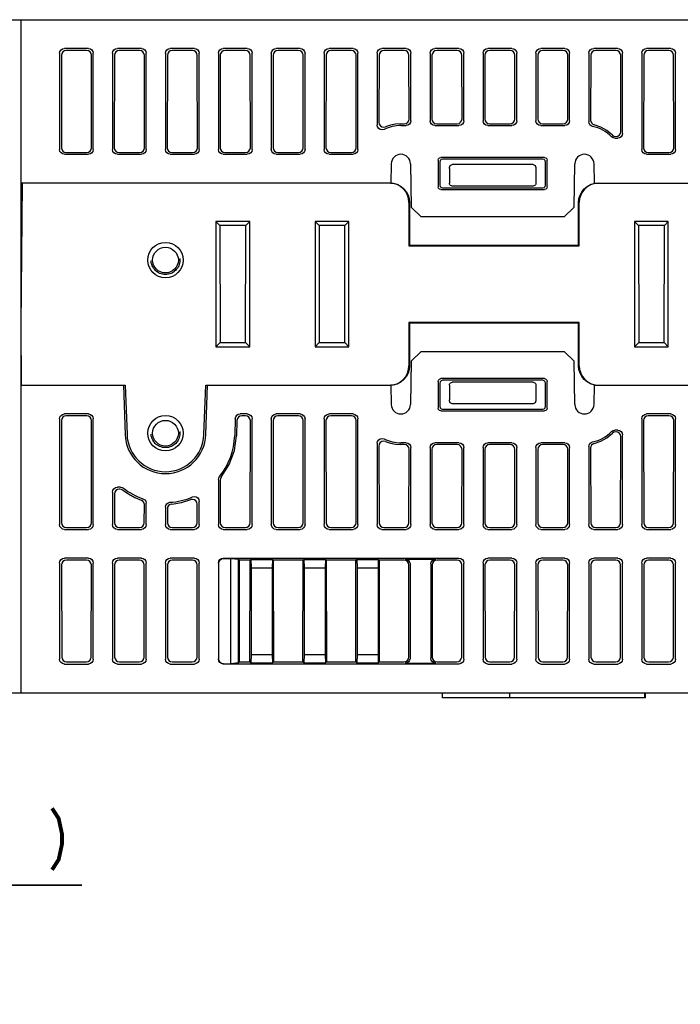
# Model space of a CAD drawing. Extents: x 60 to 816, y 33 to 560.
# Tile 20 of 21: x 616 to 684, y 458 to 560. Entities that reach past the tile are written whole.
import ezdxf

# ---------------------------------------------------------------- set-up
doc = ezdxf.new("R2010")
doc.units = 0
doc.header["$LTSCALE"] = 46.2
doc.linetypes.add('HIDDEN', pattern=[0.2, 0.1, -0.1])
doc.layers.get('0').update_dxf_attribs({"linetype": 'CONTINUOUS'})
for name, color, linetype in [('ALL_AXIS', 7, 'CONTINUOUS'), ('ALL_CURVE', 7, 'CONTINUOUS'), ('ALL_DIM', 7, 'CONTINUOUS'), ('ALL_FEATURES', 7, 'CONTINUOUS'), ('DEFAULT_2', 8, 'HIDDEN')]:
    doc.layers.add(name, color=color, linetype=linetype)
doc.dimstyles.get("Standard").update_dxf_attribs({"dimtxt": 2.5, "dimasz": 2.5, "dimexe": 1.25, "dimexo": 0.625, "dimtad": 1, "dimcen": 2.5, "dimazin": 3, "dimtfac": 1, "dimtmove": 0, "dimatfit": 3})

# ---------------------------------------------------------------- blocks, each defined once
blk = doc.blocks.new('_OPEN')
at = {"color": 0, "linetype": 'BYBLOCK'}
for p, q in [((0, 0), (-1, 0.25)), ((-1, -0.25), (0, 0)), ((-1, 0), (0, 0))]:
    blk.add_line(p, q, dxfattribs=at)
blk = doc.blocks.new('*D15')
at = {"layer": 'ALL_DIM', "color": 2, "linetype": 'CONTINUOUS'}
for p, q in [((593.31, 452.04), (593.31, 472)), ((600, 441.27), (600, 472)), ((593.31, 470), (583.31, 470)), ((583.31, 470), (596.66, 470)), ((622.31, 470), (596.66, 470)), ((600, 470), (622.31, 470))]:
    blk.add_line(p, q, dxfattribs=at)
at = {"layer": 'ALL_DIM', "color": 2, "linetype": 'CONTINUOUS', "xscale": 4, "yscale": 4, "zscale": 4}
blk.add_blockref('_OPEN', (593.31, 470), dxfattribs=at)
at = {"layer": 'ALL_DIM', "color": 2, "linetype": 'CONTINUOUS', "xscale": 4, "yscale": 4, "zscale": 4, "rotation": 180}
blk.add_blockref('_OPEN', (600, 470), dxfattribs=at)

msp = doc.modelspace()

# ---------------------------------------------------------------- linework, layer by layer
at = {"layer": 'ALL_AXIS', "color": 7, "linetype": 'CONTINUOUS'}
for p, q in [((616, 522), (626.623, 522)), ((626.623, 522), (626.803, 516.853)), ((626.823, 522), (627.002, 516.86)), ((634.998, 516.86), (635.177, 522)), ((635.197, 516.853), (635.377, 522)), ((635.377, 522), (654.43, 522))]:
    msp.add_line(p, q, dxfattribs=at)
for radius in [4.2, 4]:
    msp.add_arc((631, 517), radius, 182, 358, dxfattribs=at)
at = {"layer": 'ALL_CURVE', "color": 4, "linetype": 'CONTINUOUS'}
msp.add_line((636, 522), (646, 522), dxfattribs=at)
at = {"layer": 'ALL_DIM', "color": 2, "linetype": 'CONTINUOUS', "const_width": 0.4}
msp.add_lwpolyline([(619.213, 478), (619.901, 476.933), (620.245, 475.333), (620.245, 474.267), (619.901, 472.667), (619.213, 471.6)], dxfattribs=at)
at = {"layer": 'ALL_FEATURES', "color": 7, "linetype": 'CONTINUOUS'}
for p, q in [((600, 560), (775.8, 560)), ((616, 490), (616, 560)), ((623.002, 557), (620.498, 557)), ((628.502, 557), (625.998, 557)), ((634.002, 557), (631.498, 557)), ((639.502, 557), (636.998, 557)), ((645.002, 557), (642.498, 557)), ((650.502, 557), (647.998, 557)), ((656.002, 557), (653.498, 557)), ((661.502, 557), (658.998, 557)), ((667.002, 557), (664.498, 557)), ((672.502, 557), (669.998, 557)), ((678.002, 557), (675.498, 557)), ((683.502, 557), (680.998, 557)), ((620, 556.502), (620, 546.498)), ((620.195, 556.307), (620.181, 546.679)), ((622.806, 556.804), (620.694, 556.804)), ((623.319, 546.679), (623.305, 556.307)), ((623.5, 546.498), (623.5, 556.502)), ((625.5, 556.502), (625.5, 546.498)), ((625.695, 556.307), (625.681, 546.679)), ((628.306, 556.804), (626.194, 556.804)), ((628.819, 546.679), (628.805, 556.307)), ((629, 546.498), (629, 556.502)), ((631, 556.502), (631, 546.498)), ((631.195, 556.307), (631.181, 546.679)), ((633.806, 556.804), (631.694, 556.804)), ((634.319, 546.679), (634.305, 556.307)), ((634.5, 546.498), (634.5, 556.502)), ((636.5, 556.502), (636.5, 546.498)), ((636.695, 556.307), (636.681, 546.679)), ((639.306, 556.804), (637.194, 556.804)), ((639.819, 546.679), (639.805, 556.307)), ((640, 546.498), (640, 556.502)), ((642, 556.502), (642, 546.498)), ((642.195, 556.307), (642.181, 546.679)), ((644.806, 556.804), (642.694, 556.804)), ((645.319, 546.679), (645.305, 556.307)), ((645.5, 546.498), (645.5, 556.502)), ((647.5, 556.502), (647.5, 546.498)), ((647.695, 556.307), (647.681, 546.679)), ((650.306, 556.804), (648.194, 556.804)), ((650.819, 546.679), (650.805, 556.307)), ((651, 546.498), (651, 556.502)), ((653, 556.502), (653, 549.045)), ((653.195, 556.307), (653.185, 549.33)), ((655.806, 556.804), (653.694, 556.804)), ((656.315, 549.683), (656.305, 556.307)), ((656.5, 549.498), (656.5, 556.502)), ((658.5, 556.502), (658.5, 549.498)), ((658.695, 556.307), (658.685, 549.683)), ((661.306, 556.804), (659.194, 556.804)), ((661.815, 549.683), (661.805, 556.307)), ((662, 549.498), (662, 556.502)), ((664, 556.502), (664, 549.498)), ((664.195, 556.307), (664.185, 549.683)), ((666.806, 556.804), (664.694, 556.804)), ((667.315, 549.683), (667.305, 556.307)), ((667.5, 549.498), (667.5, 556.502)), ((669.5, 556.502), (669.5, 549.498)), ((669.695, 556.307), (669.685, 549.683)), ((672.306, 556.804), (670.194, 556.804)), ((672.815, 549.683), (672.805, 556.307)), ((673, 549.498), (673, 556.502)), ((675, 556.502), (675, 549.394)), ((675.195, 556.307), (675.185, 549.54)), ((677.806, 556.804), (675.694, 556.804)), ((678.317, 548.366), (678.305, 556.307)), ((678.5, 548.183), (678.5, 556.502)), ((680.5, 556.502), (680.5, 546.498)), ((680.695, 556.307), (680.681, 546.679)), ((683.306, 556.804), (681.194, 556.804)), ((683.819, 546.679), (683.805, 556.307)), ((684, 546.498), (684, 556.502)), ((655.465, 549.184), (655.817, 549.184)), ((655.465, 549), (656.002, 549)), ((658.998, 549), (661.502, 549)), ((659.183, 549.184), (661.317, 549.184)), ((664.498, 549), (667.002, 549)), ((664.683, 549.184), (666.817, 549.184)), ((669.998, 549), (672.502, 549)), ((670.183, 549.184), (672.317, 549.184)), ((677.442, 548.008), (677.601, 547.904)), ((677.601, 547.904), (677.788, 547.867)), ((677.788, 547.867), (677.819, 547.867)), ((677.819, 547.867), (678.01, 547.905)), ((677.713, 547.685), (678.002, 547.685)), ((620.498, 546), (623.002, 546)), ((620.678, 546.18), (622.822, 546.18)), ((625.998, 546), (628.502, 546)), ((626.178, 546.18), (628.322, 546.18)), ((631.498, 546), (634.002, 546)), ((631.678, 546.18), (633.822, 546.18)), ((634.282, 546.487), (634.319, 546.679)), ((636.998, 546), (639.502, 546)), ((637.178, 546.18), (639.322, 546.18)), ((642.498, 546), (645.002, 546)), ((642.678, 546.18), (644.822, 546.18)), ((647.998, 546), (650.502, 546)), ((648.178, 546.18), (650.322, 546.18)), ((680.998, 546), (683.502, 546)), ((681.178, 546.18), (683.322, 546.18)), ((654.465, 545.017), (654.43, 543)), ((656.465, 545.017), (656.544, 540.5)), ((659.321, 545.379), (659.326, 542.624)), ((659.5, 545.201), (659.5, 542.799)), ((670.38, 545.679), (659.62, 545.679)), ((670.201, 545.5), (659.799, 545.5)), ((669.207, 544.933), (660.793, 544.933)), ((670.5, 542.799), (670.5, 545.201)), ((670.674, 542.624), (670.679, 545.379)), ((673.456, 540.5), (673.535, 545.017)), ((675.57, 543), (675.535, 545.017)), ((660.5, 544.518), (660.5, 543)), ((669.5, 544.518), (669.5, 543)), ((616, 528.2), (616.129, 543)), ((654.43, 543), (616, 543)), ((654.689, 542.962), (654.299, 543)), ((669.2, 542.7), (660.8, 542.7)), ((675.57, 543), (775.406, 543)), ((676.001, 543), (675.611, 542.962)), ((659.624, 542.326), (670.376, 542.326)), ((659.798, 542.5), (670.202, 542.5)), ((656.3, 541), (656.3, 536.5)), ((656.372, 541), (656.369, 536.569)), ((673.931, 536.569), (673.928, 541)), ((674, 536.5), (674, 541)), ((656.544, 540.5), (657.561, 539.5)), ((672.439, 539.5), (673.456, 540.5)), ((636.25, 539), (636.25, 526)), ((636.25, 539), (636.655, 538.595)), ((639.75, 539), (636.25, 539)), ((636.655, 538.595), (636.674, 526.424)), ((639.345, 538.595), (636.655, 538.595)), ((639.326, 526.424), (639.345, 538.595)), ((639.75, 539), (639.345, 538.595)), ((639.75, 526), (639.75, 539)), ((646.55, 539), (646.55, 526)), ((646.55, 539), (646.955, 538.595)), ((650.05, 539), (646.55, 539)), ((646.955, 538.595), (646.974, 526.424)), ((649.645, 538.595), (646.955, 538.595)), ((649.626, 526.424), (649.645, 538.595)), ((650.05, 539), (649.645, 538.595)), ((650.05, 526), (650.05, 539)), ((672.439, 539.5), (657.561, 539.5)), ((683.25, 539), (679.75, 539)), ((679.75, 539), (679.75, 526)), ((679.75, 539), (680.155, 538.595)), ((682.845, 538.595), (680.155, 538.595)), ((680.155, 538.595), (680.174, 526.424)), ((682.826, 526.424), (682.845, 538.595)), ((683.25, 539), (682.845, 538.595)), ((683.25, 526), (683.25, 539)), ((656.3, 536.5), (656.369, 536.569)), ((656.3, 536.5), (674, 536.5)), ((656.369, 536.569), (673.931, 536.569)), ((674, 536.5), (673.931, 536.569)), ((656.3, 528.5), (656.3, 524)), ((674, 528.5), (656.3, 528.5)), ((656.3, 528.5), (656.369, 528.431)), ((656.369, 528.431), (656.372, 524)), ((673.931, 528.431), (656.369, 528.431)), ((673.928, 524), (673.931, 528.431)), ((674, 528.5), (673.931, 528.431)), ((674, 524), (674, 528.5)), ((616.054, 522), (616, 528.2)), ((636.25, 526), (636.674, 526.424)), ((636.674, 526.424), (639.326, 526.424)), ((639.75, 526), (639.326, 526.424)), ((646.55, 526), (646.974, 526.424)), ((646.974, 526.424), (649.626, 526.424)), ((650.05, 526), (649.626, 526.424)), ((679.75, 526), (680.174, 526.424)), ((680.174, 526.424), (682.826, 526.424)), ((683.25, 526), (682.826, 526.424)), ((636.25, 526), (639.75, 526)), ((646.55, 526), (650.05, 526)), ((657.561, 525.5), (656.544, 524.5)), ((657.561, 525.5), (672.439, 525.5)), ((673.456, 524.5), (672.439, 525.5)), ((679.75, 526), (683.25, 526)), ((656.544, 524.5), (656.465, 519.983)), ((673.535, 519.983), (673.456, 524.5)), ((659.326, 522.376), (659.321, 519.621)), ((659.5, 522.201), (659.5, 519.799)), ((670.376, 522.674), (659.624, 522.674)), ((670.202, 522.5), (659.798, 522.5)), ((669.2, 522.3), (660.8, 522.3)), ((670.5, 519.799), (670.5, 522.201)), ((670.679, 519.621), (670.674, 522.376)), ((616.054, 522), (626.823, 522)), ((635.177, 522), (654.299, 522)), ((654.299, 522), (654.689, 522.038)), ((654.43, 522), (654.465, 519.983)), ((660.5, 522), (660.5, 520.482)), ((669.5, 522), (669.5, 520.482)), ((675.535, 519.983), (675.57, 522)), ((675.57, 522), (774.362, 522)), ((675.611, 522.038), (676.001, 522)), ((659.62, 519.321), (670.38, 519.321)), ((659.799, 519.5), (670.201, 519.5)), ((669.207, 520.067), (660.793, 520.067)), ((620, 518.502), (620, 507.498)), ((620.181, 518.321), (620.197, 507.695)), ((623.002, 519), (620.498, 519)), ((622.822, 518.82), (620.678, 518.82)), ((623.303, 507.695), (623.319, 518.321)), ((623.5, 507.498), (623.5, 518.502)), ((638.257, 518.519), (638.196, 516.749)), ((638.432, 518.339), (638.379, 516.742)), ((639.502, 519), (638.755, 519)), ((639.322, 518.82), (638.929, 518.82)), ((639.803, 507.695), (639.819, 518.321)), ((640, 507.498), (640, 518.502)), ((642, 518.502), (642, 507.498)), ((642.181, 518.321), (642.197, 507.695)), ((645.002, 519), (642.498, 519)), ((644.822, 518.82), (642.678, 518.82)), ((645.303, 507.695), (645.319, 518.321)), ((645.5, 507.498), (645.5, 518.502)), ((647.5, 518.502), (647.5, 507.498)), ((647.681, 518.321), (647.697, 507.695)), ((650.502, 519), (647.998, 519)), ((650.322, 518.82), (648.178, 518.82)), ((650.803, 507.695), (650.819, 518.321)), ((651, 507.498), (651, 518.502)), ((680.5, 518.502), (680.5, 507.498)), ((680.681, 518.321), (680.697, 507.695)), ((683.502, 519), (680.998, 519)), ((683.322, 518.82), (681.178, 518.82)), ((683.803, 507.695), (683.819, 518.321)), ((684, 507.498), (684, 518.502)), ((677.601, 517.096), (677.442, 516.992)), ((677.788, 517.133), (677.601, 517.096)), ((678.002, 517.315), (677.713, 517.315)), ((677.819, 517.133), (677.788, 517.133)), ((678.303, 507.695), (678.317, 516.634)), ((678.5, 507.498), (678.5, 516.817)), ((653, 515.955), (653, 507.498)), ((653.185, 515.67), (653.197, 507.695)), ((656.002, 516), (655.465, 516)), ((655.817, 515.816), (655.465, 515.816)), ((656.303, 507.695), (656.315, 515.317)), ((656.5, 507.498), (656.5, 515.502)), ((658.5, 515.502), (658.5, 507.498)), ((658.685, 515.317), (658.697, 507.695)), ((661.502, 516), (658.998, 516)), ((661.317, 515.816), (659.183, 515.816)), ((661.803, 507.695), (661.815, 515.317)), ((662, 507.498), (662, 515.502)), ((664, 515.502), (664, 507.498)), ((664.185, 515.317), (664.197, 507.695)), ((667.002, 516), (664.498, 516)), ((666.817, 515.816), (664.683, 515.816)), ((667.303, 507.695), (667.315, 515.317)), ((667.5, 507.498), (667.5, 515.502)), ((669.5, 515.502), (669.5, 507.498)), ((669.685, 515.317), (669.697, 507.695)), ((672.502, 516), (669.998, 516)), ((672.317, 515.816), (670.183, 515.816)), ((672.803, 507.695), (672.815, 515.317)), ((673, 507.498), (673, 515.502)), ((675, 515.606), (675, 507.498)), ((675.185, 515.46), (675.197, 507.695)), ((636.5, 512.175), (636.5, 507.498)), ((636.69, 512.108), (636.697, 507.695)), ((626.328, 511.38), (625.998, 511.38)), ((626.264, 511.188), (626.19, 511.188)), ((625.5, 510.881), (625.5, 507.498)), ((625.692, 510.689), (625.697, 507.695)), ((634.5, 507.498), (634.5, 509.911)), ((628.803, 507.695), (628.806, 509.581)), ((629, 507.498), (629, 509.719)), ((631, 509.318), (631, 507.498)), ((631.195, 509.138), (631.197, 507.695)), ((634.303, 507.695), (634.306, 509.624)), ((620.498, 507), (623.002, 507)), ((620.696, 507.198), (622.804, 507.198)), ((625.998, 507), (628.502, 507)), ((626.196, 507.198), (628.304, 507.198)), ((631.498, 507), (634.002, 507)), ((631.696, 507.198), (633.804, 507.198)), ((636.998, 507), (639.502, 507)), ((637.196, 507.198), (639.304, 507.198)), ((642.498, 507), (645.002, 507)), ((642.696, 507.198), (644.804, 507.198)), ((647.998, 507), (650.502, 507)), ((648.196, 507.198), (650.304, 507.198)), ((653.498, 507), (656.002, 507)), ((653.696, 507.198), (655.804, 507.198)), ((658.998, 507), (661.502, 507)), ((659.196, 507.198), (661.304, 507.198)), ((664.498, 507), (667.002, 507)), ((664.696, 507.198), (666.804, 507.198)), ((669.998, 507), (672.502, 507)), ((670.196, 507.198), (672.304, 507.198)), ((675.498, 507), (678.002, 507)), ((675.696, 507.198), (677.804, 507.198)), ((680.998, 507), (683.502, 507)), ((681.196, 507.198), (683.304, 507.198)), ((623.002, 504), (620.498, 504)), ((622.799, 503.797), (620.701, 503.797)), ((628.502, 504), (625.998, 504)), ((628.299, 503.797), (626.201, 503.797)), ((634.002, 504), (631.498, 504)), ((633.799, 503.797), (631.701, 503.797)), ((636.998, 504), (661.502, 504)), ((637.024, 503.974), (637.8, 503.974)), ((637.8, 503.974), (638.587, 503.887)), ((637.8, 493.026), (637.8, 503.974)), ((638.677, 503.797), (638.587, 503.887)), ((638.587, 493.113), (638.587, 503.887)), ((639.797, 503.797), (638.677, 503.797)), ((638.693, 493.219), (638.677, 503.797)), ((639.781, 493.219), (639.797, 503.797)), ((639.886, 503.886), (639.797, 503.797)), ((639.886, 503.886), (642.114, 503.886)), ((639.886, 503.886), (639.913, 503)), ((642.114, 503.886), (642.087, 503)), ((642.114, 503.886), (642.203, 503.797)), ((645.297, 503.797), (642.203, 503.797)), ((642.203, 503.797), (642.219, 493.219)), ((645.281, 493.219), (645.297, 503.797)), ((645.386, 503.886), (645.297, 503.797)), ((645.386, 503.886), (647.614, 503.886)), ((645.386, 503.886), (645.413, 503)), ((647.614, 503.886), (647.587, 503)), ((647.614, 503.886), (647.703, 503.797)), ((650.797, 503.797), (647.703, 503.797)), ((647.703, 503.797), (647.719, 493.219)), ((650.781, 493.219), (650.797, 503.797)), ((650.886, 503.886), (650.797, 503.797)), ((650.886, 503.886), (653.114, 503.886)), ((650.886, 503.886), (650.913, 503)), ((653.114, 503.886), (653.087, 503)), ((653.114, 503.886), (653.203, 503.797)), ((655.799, 503.797), (653.203, 503.797)), ((653.203, 503.797), (653.219, 493.219)), ((655.914, 503.913), (659.086, 503.913)), ((661.299, 503.797), (659.201, 503.797)), ((667.002, 504), (664.498, 504)), ((666.799, 503.797), (664.701, 503.797)), ((672.502, 504), (669.998, 504)), ((672.299, 503.797), (670.201, 503.797)), ((678.002, 504), (675.498, 504)), ((677.799, 503.797), (675.701, 503.797)), ((683.502, 504), (680.998, 504)), ((683.299, 503.797), (681.201, 503.797)), ((620, 503.502), (620, 493.498)), ((620.204, 503.298), (620.218, 493.716)), ((623.282, 493.716), (623.296, 503.298)), ((623.5, 493.498), (623.5, 503.502)), ((625.5, 503.502), (625.5, 493.498)), ((625.704, 503.298), (625.718, 493.716)), ((628.782, 493.716), (628.796, 503.298)), ((629, 493.498), (629, 503.502)), ((631, 503.502), (631, 493.498)), ((631.204, 503.298), (631.218, 493.716)), ((634.282, 493.716), (634.296, 503.298)), ((634.5, 493.498), (634.5, 503.502)), ((636.5, 503.502), (636.5, 493.498)), ((636.526, 503.476), (636.526, 493.524)), ((639.913, 503), (642.087, 503)), ((639.913, 503), (639.913, 494)), ((642.087, 503), (642.087, 494)), ((645.413, 503), (647.587, 503)), ((645.413, 503), (645.413, 494)), ((647.587, 503), (647.587, 494)), ((650.913, 503), (653.087, 503)), ((650.913, 503), (650.913, 494)), ((653.087, 503), (653.087, 494)), ((656.282, 493.716), (656.296, 503.298)), ((656.413, 503.414), (656.413, 493.586)), ((658.587, 503.414), (658.587, 493.586)), ((658.704, 503.298), (658.718, 493.716)), ((661.782, 493.716), (661.796, 503.298)), ((662, 493.498), (662, 503.502)), ((664, 503.502), (664, 493.498)), ((664.204, 503.298), (664.218, 493.716)), ((667.282, 493.716), (667.296, 503.298)), ((667.5, 493.498), (667.5, 503.502)), ((669.5, 503.502), (669.5, 493.498)), ((669.704, 503.298), (669.718, 493.716)), ((672.782, 493.716), (672.796, 503.298)), ((673, 493.498), (673, 503.502)), ((675, 503.502), (675, 493.498)), ((675.204, 503.298), (675.218, 493.716)), ((678.282, 493.716), (678.296, 503.298)), ((678.5, 493.498), (678.5, 503.502)), ((680.5, 503.502), (680.5, 493.498)), ((680.704, 503.298), (680.718, 493.716)), ((683.782, 493.716), (683.796, 503.298)), ((684, 493.498), (684, 503.502)), ((639.913, 494), (639.886, 493.114)), ((639.913, 494), (642.087, 494)), ((642.087, 494), (642.114, 493.114)), ((645.413, 494), (645.386, 493.114)), ((645.413, 494), (647.587, 494)), ((647.587, 494), (647.614, 493.114)), ((650.913, 494), (650.886, 493.114)), ((650.913, 494), (653.087, 494)), ((653.087, 494), (653.114, 493.114)), ((620.498, 493), (623.002, 493)), ((620.717, 493.219), (622.783, 493.219)), ((625.998, 493), (628.502, 493)), ((626.217, 493.219), (628.283, 493.219)), ((631.498, 493), (634.002, 493)), ((631.717, 493.219), (633.783, 493.219)), ((661.502, 493), (636.998, 493)), ((637.024, 493.026), (637.8, 493.026)), ((638.587, 493.113), (637.8, 493.026)), ((638.693, 493.219), (638.587, 493.113)), ((638.693, 493.219), (639.781, 493.219)), ((639.886, 493.114), (639.781, 493.219)), ((639.886, 493.114), (642.114, 493.114)), ((642.114, 493.114), (642.219, 493.219)), ((642.219, 493.219), (645.281, 493.219)), ((645.386, 493.114), (645.281, 493.219)), ((645.386, 493.114), (647.614, 493.114)), ((647.614, 493.114), (647.719, 493.219)), ((647.719, 493.219), (650.781, 493.219)), ((650.886, 493.114), (650.781, 493.219)), ((650.886, 493.114), (653.114, 493.114)), ((653.114, 493.114), (653.219, 493.219)), ((653.219, 493.219), (655.783, 493.219)), ((655.914, 493.087), (659.086, 493.087)), ((659.217, 493.219), (661.283, 493.219)), ((664.498, 493), (667.002, 493)), ((664.717, 493.219), (666.783, 493.219)), ((669.998, 493), (672.502, 493)), ((670.217, 493.219), (672.283, 493.219)), ((675.498, 493), (678.002, 493)), ((675.717, 493.219), (677.783, 493.219)), ((680.998, 493), (683.502, 493)), ((681.217, 493.219), (683.283, 493.219)), ((609.49, 490), (775, 490)), ((659.8, 489.5), (659.8, 490)), ((680.9, 489.5), (659.8, 489.5)), ((666.8, 489.5), (666.8, 490)), ((680.8, 489.5), (680.8, 490)), ((680.9, 489.5), (680.9, 490))]:
    msp.add_line(p, q, dxfattribs=at)
for points in [[(620, 556.502), (620.038, 556.693), (620.146, 556.854), (620.307, 556.962), (620.498, 557)], [(623.002, 557), (623.193, 556.962), (623.354, 556.854), (623.462, 556.693), (623.5, 556.502)], [(625.5, 556.502), (625.538, 556.693), (625.646, 556.854), (625.807, 556.962), (625.998, 557)], [(628.502, 557), (628.693, 556.962), (628.854, 556.854), (628.962, 556.693), (629, 556.502)], [(631, 556.502), (631.038, 556.693), (631.146, 556.854), (631.307, 556.962), (631.498, 557)], [(634.002, 557), (634.193, 556.962), (634.354, 556.854), (634.462, 556.693), (634.5, 556.502)], [(636.5, 556.502), (636.538, 556.693), (636.646, 556.854), (636.807, 556.962), (636.998, 557)], [(639.502, 557), (639.693, 556.962), (639.854, 556.854), (639.962, 556.693), (640, 556.502)], [(642, 556.502), (642.038, 556.693), (642.146, 556.854), (642.307, 556.962), (642.498, 557)], [(645.002, 557), (645.193, 556.962), (645.354, 556.854), (645.462, 556.693), (645.5, 556.502)], [(647.5, 556.502), (647.538, 556.693), (647.646, 556.854), (647.807, 556.962), (647.998, 557)], [(650.502, 557), (650.693, 556.962), (650.854, 556.854), (650.962, 556.693), (651, 556.502)], [(653, 556.502), (653.038, 556.693), (653.146, 556.854), (653.307, 556.962), (653.498, 557)], [(656.002, 557), (656.193, 556.962), (656.354, 556.854), (656.462, 556.693), (656.5, 556.502)], [(658.5, 556.502), (658.538, 556.693), (658.646, 556.854), (658.807, 556.962), (658.998, 557)], [(661.502, 557), (661.693, 556.962), (661.854, 556.854), (661.962, 556.693), (662, 556.502)], [(664, 556.502), (664.038, 556.693), (664.146, 556.854), (664.307, 556.962), (664.498, 557)], [(667.002, 557), (667.193, 556.962), (667.354, 556.854), (667.462, 556.693), (667.5, 556.502)], [(669.5, 556.502), (669.538, 556.693), (669.646, 556.854), (669.807, 556.962), (669.998, 557)], [(672.502, 557), (672.693, 556.962), (672.854, 556.854), (672.962, 556.693), (673, 556.502)], [(675, 556.502), (675.038, 556.693), (675.146, 556.854), (675.307, 556.962), (675.498, 557)], [(678.002, 557), (678.193, 556.962), (678.354, 556.854), (678.462, 556.693), (678.5, 556.502)], [(680.5, 556.502), (680.538, 556.693), (680.646, 556.854), (680.807, 556.962), (680.998, 557)], [(683.502, 557), (683.693, 556.962), (683.854, 556.854), (683.962, 556.693), (684, 556.502)], [(620.694, 556.804), (620.503, 556.766), (620.341, 556.658), (620.233, 556.497), (620.195, 556.307)], [(623.305, 556.307), (623.267, 556.497), (623.159, 556.658), (622.997, 556.766), (622.806, 556.804)], [(626.194, 556.804), (626.003, 556.766), (625.841, 556.658), (625.733, 556.497), (625.695, 556.307)], [(628.805, 556.307), (628.767, 556.497), (628.659, 556.658), (628.497, 556.766), (628.306, 556.804)], [(631.694, 556.804), (631.503, 556.766), (631.341, 556.658), (631.233, 556.497), (631.195, 556.307)], [(634.305, 556.307), (634.267, 556.497), (634.159, 556.658), (633.997, 556.766), (633.806, 556.804)], [(637.194, 556.804), (637.003, 556.766), (636.841, 556.658), (636.733, 556.497), (636.695, 556.307)], [(639.805, 556.307), (639.767, 556.497), (639.659, 556.658), (639.497, 556.766), (639.306, 556.804)], [(642.694, 556.804), (642.503, 556.766), (642.341, 556.658), (642.233, 556.497), (642.195, 556.307)], [(645.305, 556.307), (645.267, 556.497), (645.159, 556.658), (644.997, 556.766), (644.806, 556.804)], [(648.194, 556.804), (648.003, 556.766), (647.841, 556.658), (647.733, 556.497), (647.695, 556.307)], [(650.805, 556.307), (650.767, 556.497), (650.659, 556.658), (650.497, 556.766), (650.306, 556.804)], [(653.694, 556.804), (653.503, 556.766), (653.341, 556.658), (653.233, 556.497), (653.195, 556.307)], [(656.305, 556.307), (656.267, 556.497), (656.159, 556.658), (655.997, 556.766), (655.806, 556.804)], [(659.194, 556.804), (659.003, 556.766), (658.841, 556.658), (658.733, 556.497), (658.695, 556.307)], [(661.805, 556.307), (661.767, 556.497), (661.659, 556.658), (661.497, 556.766), (661.306, 556.804)], [(664.694, 556.804), (664.503, 556.766), (664.341, 556.658), (664.233, 556.497), (664.195, 556.307)], [(667.305, 556.307), (667.267, 556.497), (667.159, 556.658), (666.997, 556.766), (666.806, 556.804)], [(670.194, 556.804), (670.003, 556.766), (669.841, 556.658), (669.733, 556.497), (669.695, 556.307)], [(672.805, 556.307), (672.767, 556.497), (672.659, 556.658), (672.497, 556.766), (672.306, 556.804)], [(675.694, 556.804), (675.503, 556.766), (675.341, 556.658), (675.233, 556.497), (675.195, 556.307)], [(678.305, 556.307), (678.267, 556.497), (678.159, 556.658), (677.997, 556.766), (677.806, 556.804)], [(681.194, 556.804), (681.003, 556.766), (680.841, 556.658), (680.733, 556.497), (680.695, 556.307)], [(683.805, 556.307), (683.767, 556.497), (683.659, 556.658), (683.497, 556.766), (683.306, 556.804)], [(653.716, 548.597), (653.524, 548.547), (653.323, 548.578), (653.156, 548.681), (653.039, 548.85), (653, 549.045)], [(653.185, 549.33), (653.223, 549.137), (653.335, 548.97), (653.496, 548.866), (653.683, 548.831), (653.872, 548.869)], [(655.465, 549.184), (654.92, 549.149), (654.388, 549.043), (653.872, 548.869)], [(655.817, 549.184), (656.008, 549.222), (656.17, 549.33), (656.277, 549.492), (656.315, 549.683)], [(656.5, 549.498), (656.462, 549.307), (656.354, 549.146), (656.193, 549.038), (656.002, 549)], [(658.998, 549), (658.807, 549.038), (658.646, 549.146), (658.538, 549.307), (658.5, 549.498)], [(658.685, 549.683), (658.723, 549.492), (658.83, 549.33), (658.992, 549.222), (659.183, 549.184)], [(661.317, 549.184), (661.508, 549.222), (661.67, 549.33), (661.777, 549.492), (661.815, 549.683)], [(662, 549.498), (661.962, 549.307), (661.854, 549.146), (661.693, 549.038), (661.502, 549)], [(664.498, 549), (664.307, 549.038), (664.146, 549.146), (664.038, 549.307), (664, 549.498)], [(664.185, 549.683), (664.223, 549.492), (664.33, 549.33), (664.492, 549.222), (664.683, 549.184)], [(666.817, 549.184), (667.008, 549.222), (667.17, 549.33), (667.277, 549.492), (667.315, 549.683)], [(667.5, 549.498), (667.462, 549.307), (667.354, 549.146), (667.193, 549.038), (667.002, 549)], [(669.998, 549), (669.807, 549.038), (669.646, 549.146), (669.538, 549.307), (669.5, 549.498)], [(669.685, 549.683), (669.723, 549.492), (669.83, 549.33), (669.992, 549.222), (670.183, 549.184)], [(672.317, 549.184), (672.508, 549.222), (672.67, 549.33), (672.777, 549.492), (672.815, 549.683)], [(673, 549.498), (672.962, 549.307), (672.854, 549.146), (672.693, 549.038), (672.502, 549)], [(675.391, 548.907), (675.237, 548.97), (675.11, 549.081), (675.028, 549.229), (675, 549.394)], [(675.185, 549.54), (675.211, 549.379), (675.29, 549.233), (675.411, 549.122), (675.56, 549.057)], [(677.442, 548.008), (676.879, 548.465), (676.244, 548.819), (675.56, 549.057)], [(677.713, 547.685), (677.523, 547.723), (677.361, 547.831)], [(678.5, 548.183), (678.462, 547.992), (678.354, 547.831), (678.193, 547.723), (678.002, 547.685)], [(678.01, 547.905), (678.172, 548.013), (678.279, 548.175), (678.317, 548.366)], [(620.498, 546), (620.307, 546.038), (620.146, 546.146), (620.038, 546.307), (620, 546.498)], [(620.181, 546.679), (620.218, 546.487), (620.326, 546.326), (620.487, 546.218), (620.678, 546.18)], [(622.822, 546.18), (623.013, 546.218), (623.174, 546.326), (623.282, 546.487), (623.319, 546.679)], [(623.5, 546.498), (623.462, 546.307), (623.354, 546.146), (623.193, 546.038), (623.002, 546)], [(625.998, 546), (625.807, 546.038), (625.646, 546.146), (625.538, 546.307), (625.5, 546.498)], [(625.681, 546.679), (625.718, 546.487), (625.826, 546.326), (625.987, 546.218), (626.178, 546.18)], [(628.322, 546.18), (628.513, 546.218), (628.674, 546.326), (628.782, 546.487), (628.819, 546.679)], [(629, 546.498), (628.962, 546.307), (628.854, 546.146), (628.693, 546.038), (628.502, 546)], [(631.498, 546), (631.307, 546.038), (631.146, 546.146), (631.038, 546.307), (631, 546.498)], [(631.181, 546.679), (631.218, 546.487), (631.326, 546.326), (631.487, 546.218), (631.678, 546.18)], [(633.822, 546.18), (634.013, 546.218), (634.174, 546.326), (634.282, 546.487)], [(634.5, 546.498), (634.462, 546.307), (634.354, 546.146), (634.193, 546.038), (634.002, 546)], [(636.998, 546), (636.807, 546.038), (636.646, 546.146), (636.538, 546.307), (636.5, 546.498)], [(636.681, 546.679), (636.718, 546.487), (636.826, 546.326), (636.987, 546.218), (637.178, 546.18)], [(639.322, 546.18), (639.513, 546.218), (639.674, 546.326), (639.782, 546.487), (639.819, 546.679)], [(640, 546.498), (639.962, 546.307), (639.854, 546.146), (639.693, 546.038), (639.502, 546)], [(642.498, 546), (642.307, 546.038), (642.146, 546.146), (642.038, 546.307), (642, 546.498)], [(642.181, 546.679), (642.218, 546.487), (642.326, 546.326), (642.487, 546.218), (642.678, 546.18)], [(644.822, 546.18), (645.013, 546.218), (645.174, 546.326), (645.282, 546.487), (645.319, 546.679)], [(645.5, 546.498), (645.462, 546.307), (645.354, 546.146), (645.193, 546.038), (645.002, 546)], [(647.998, 546), (647.807, 546.038), (647.646, 546.146), (647.538, 546.307), (647.5, 546.498)], [(647.681, 546.679), (647.718, 546.487), (647.826, 546.326), (647.987, 546.218), (648.178, 546.18)], [(650.322, 546.18), (650.513, 546.218), (650.674, 546.326), (650.782, 546.487), (650.819, 546.679)], [(651, 546.498), (650.962, 546.307), (650.854, 546.146), (650.693, 546.038), (650.502, 546)], [(680.998, 546), (680.807, 546.038), (680.646, 546.146), (680.538, 546.307), (680.5, 546.498)], [(680.681, 546.679), (680.718, 546.487), (680.826, 546.326), (680.987, 546.218), (681.178, 546.18)], [(683.322, 546.18), (683.513, 546.218), (683.674, 546.326), (683.782, 546.487), (683.819, 546.679)], [(684, 546.498), (683.962, 546.307), (683.854, 546.146), (683.693, 546.038), (683.502, 546)], [(659.321, 545.379), (659.361, 545.529), (659.47, 545.639), (659.62, 545.679)], [(659.799, 545.5), (659.649, 545.46), (659.54, 545.351), (659.5, 545.201)], [(660.5, 544.518), (660.512, 544.637), (660.545, 544.739), (660.593, 544.823), (660.654, 544.884), (660.722, 544.921), (660.793, 544.933)], [(669.207, 544.933), (669.278, 544.921), (669.346, 544.884), (669.407, 544.823), (669.455, 544.739), (669.488, 544.637), (669.5, 544.518)], [(670.5, 545.201), (670.46, 545.351), (670.351, 545.46), (670.201, 545.5)], [(670.38, 545.679), (670.53, 545.639), (670.639, 545.529), (670.679, 545.379)], [(654.429, 542.994), (654.763, 542.962), (655.138, 542.848), (655.484, 542.663), (655.787, 542.414), (656.036, 542.111), (656.22, 541.765), (656.334, 541.39), (656.372, 541)], [(656.3, 541), (656.262, 541.39), (656.148, 541.765), (655.963, 542.111), (655.714, 542.414), (655.411, 542.663), (655.065, 542.848), (654.689, 542.962)], [(659.5, 542.799), (659.54, 542.649), (659.649, 542.54), (659.798, 542.5)], [(660.8, 542.7), (660.707, 542.715), (660.624, 542.757), (660.557, 542.824), (660.515, 542.907), (660.5, 543)], [(669.5, 543), (669.485, 542.907), (669.443, 542.824), (669.376, 542.757), (669.293, 542.715), (669.2, 542.7)], [(670.202, 542.5), (670.351, 542.54), (670.46, 542.649), (670.5, 542.799)], [(673.928, 541), (673.966, 541.39), (674.08, 541.765), (674.264, 542.111), (674.513, 542.414), (674.816, 542.663), (675.162, 542.848), (675.537, 542.962)], [(675.611, 542.962), (675.235, 542.848), (674.889, 542.663), (674.586, 542.414), (674.337, 542.111), (674.152, 541.765), (674.038, 541.39), (674, 541)], [(659.624, 542.326), (659.475, 542.366), (659.366, 542.475), (659.326, 542.624)], [(670.674, 542.624), (670.634, 542.475), (670.525, 542.366), (670.376, 542.326)], [(656.372, 524), (656.334, 523.61), (656.22, 523.235), (656.036, 522.889), (655.787, 522.586), (655.484, 522.337), (655.138, 522.152), (654.763, 522.038), (654.429, 522.006)], [(654.689, 522.038), (655.065, 522.152), (655.411, 522.337), (655.714, 522.586), (655.963, 522.889), (656.148, 523.235), (656.262, 523.61), (656.3, 524)], [(675.537, 522.038), (675.162, 522.152), (674.816, 522.337), (674.513, 522.586), (674.264, 522.889), (674.08, 523.235), (673.966, 523.61), (673.928, 524)], [(674, 524), (674.038, 523.61), (674.152, 523.235), (674.337, 522.889), (674.586, 522.586), (674.889, 522.337), (675.235, 522.152), (675.611, 522.038)], [(659.326, 522.376), (659.366, 522.525), (659.475, 522.634), (659.624, 522.674)], [(659.798, 522.5), (659.649, 522.46), (659.54, 522.351), (659.5, 522.201)], [(660.5, 522), (660.515, 522.093), (660.557, 522.176), (660.624, 522.243), (660.707, 522.285), (660.8, 522.3)], [(669.2, 522.3), (669.293, 522.285), (669.376, 522.243), (669.443, 522.176), (669.485, 522.093), (669.5, 522)], [(670.5, 522.201), (670.46, 522.351), (670.351, 522.46), (670.202, 522.5)], [(670.376, 522.674), (670.525, 522.634), (670.634, 522.525), (670.674, 522.376)], [(660.793, 520.067), (660.722, 520.079), (660.654, 520.116), (660.593, 520.177), (660.545, 520.261), (660.512, 520.363), (660.5, 520.482)], [(669.5, 520.482), (669.488, 520.363), (669.455, 520.261), (669.407, 520.177), (669.346, 520.116), (669.278, 520.079), (669.207, 520.067)], [(659.62, 519.321), (659.47, 519.361), (659.361, 519.471), (659.321, 519.621)], [(659.5, 519.799), (659.54, 519.649), (659.649, 519.54), (659.799, 519.5)], [(670.201, 519.5), (670.351, 519.54), (670.46, 519.649), (670.5, 519.799)], [(670.679, 519.621), (670.639, 519.471), (670.53, 519.361), (670.38, 519.321)], [(620, 518.502), (620.038, 518.693), (620.146, 518.854), (620.307, 518.962), (620.498, 519)], [(620.678, 518.82), (620.487, 518.782), (620.326, 518.674), (620.218, 518.513), (620.181, 518.321)], [(623.319, 518.321), (623.282, 518.513), (623.174, 518.674), (623.013, 518.782), (622.822, 518.82)], [(623.002, 519), (623.193, 518.962), (623.354, 518.854), (623.462, 518.693), (623.5, 518.502)], [(638.257, 518.519), (638.3, 518.705), (638.409, 518.86), (638.568, 518.964), (638.755, 519)], [(638.929, 518.82), (638.742, 518.784), (638.583, 518.681), (638.474, 518.525), (638.432, 518.339)], [(639.819, 518.321), (639.782, 518.513), (639.674, 518.674), (639.513, 518.782), (639.322, 518.82)], [(639.502, 519), (639.693, 518.962), (639.854, 518.854), (639.962, 518.693), (640, 518.502)], [(642, 518.502), (642.038, 518.693), (642.146, 518.854), (642.307, 518.962), (642.498, 519)], [(642.678, 518.82), (642.487, 518.782), (642.326, 518.674), (642.218, 518.513), (642.181, 518.321)], [(645.319, 518.321), (645.282, 518.513), (645.174, 518.674), (645.013, 518.782), (644.822, 518.82)], [(645.002, 519), (645.193, 518.962), (645.354, 518.854), (645.462, 518.693), (645.5, 518.502)], [(647.5, 518.502), (647.538, 518.693), (647.646, 518.854), (647.807, 518.962), (647.998, 519)], [(648.178, 518.82), (647.987, 518.782), (647.826, 518.674), (647.718, 518.513), (647.681, 518.321)], [(650.819, 518.321), (650.782, 518.513), (650.674, 518.674), (650.513, 518.782), (650.322, 518.82)], [(650.502, 519), (650.693, 518.962), (650.854, 518.854), (650.962, 518.693), (651, 518.502)], [(680.5, 518.502), (680.538, 518.693), (680.646, 518.854), (680.807, 518.962), (680.998, 519)], [(681.178, 518.82), (680.987, 518.782), (680.826, 518.674), (680.718, 518.513), (680.681, 518.321)], [(683.819, 518.321), (683.782, 518.513), (683.674, 518.674), (683.513, 518.782), (683.322, 518.82)], [(683.502, 519), (683.693, 518.962), (683.854, 518.854), (683.962, 518.693), (684, 518.502)], [(677.361, 517.169), (677.523, 517.277), (677.713, 517.315)], [(678.317, 516.634), (678.279, 516.825), (678.172, 516.987), (678.01, 517.095), (677.819, 517.133)], [(678.002, 517.315), (678.193, 517.277), (678.354, 517.169), (678.462, 517.008), (678.5, 516.817)], [(636.797, 512.417), (637.626, 513.734), (638.162, 515.198), (638.379, 516.742)], [(653, 515.955), (653.041, 516.154), (653.16, 516.322), (653.328, 516.424), (653.523, 516.453), (653.716, 516.403)], [(653.872, 516.131), (653.682, 516.169), (653.486, 516.13), (653.328, 516.022), (653.221, 515.859), (653.185, 515.67)], [(653.872, 516.131), (654.388, 515.957), (654.92, 515.851), (655.465, 515.816)], [(675, 515.606), (675.028, 515.771), (675.109, 515.918), (675.236, 516.03), (675.391, 516.093)], [(675.56, 515.943), (676.244, 516.181), (676.879, 516.535), (677.442, 516.992)], [(656.315, 515.317), (656.277, 515.508), (656.17, 515.67), (656.008, 515.778), (655.817, 515.816)], [(656.002, 516), (656.193, 515.962), (656.354, 515.854), (656.462, 515.693), (656.5, 515.502)], [(658.5, 515.502), (658.538, 515.693), (658.646, 515.854), (658.807, 515.962), (658.998, 516)], [(659.183, 515.816), (658.992, 515.778), (658.83, 515.67), (658.723, 515.508), (658.685, 515.317)], [(661.815, 515.317), (661.777, 515.508), (661.67, 515.67), (661.508, 515.778), (661.317, 515.816)], [(661.502, 516), (661.693, 515.962), (661.854, 515.854), (661.962, 515.693), (662, 515.502)], [(664, 515.502), (664.038, 515.693), (664.146, 515.854), (664.307, 515.962), (664.498, 516)], [(664.683, 515.816), (664.492, 515.778), (664.33, 515.67), (664.223, 515.508), (664.185, 515.317)], [(667.315, 515.317), (667.277, 515.508), (667.17, 515.67), (667.008, 515.778), (666.817, 515.816)], [(667.002, 516), (667.193, 515.962), (667.354, 515.854), (667.462, 515.693), (667.5, 515.502)], [(669.5, 515.502), (669.538, 515.693), (669.646, 515.854), (669.807, 515.962), (669.998, 516)], [(670.183, 515.816), (669.992, 515.778), (669.83, 515.67), (669.723, 515.508), (669.685, 515.317)], [(672.815, 515.317), (672.777, 515.508), (672.67, 515.67), (672.508, 515.778), (672.317, 515.816)], [(672.502, 516), (672.693, 515.962), (672.854, 515.854), (672.962, 515.693), (673, 515.502)], [(675.56, 515.943), (675.411, 515.878), (675.289, 515.765), (675.211, 515.621), (675.185, 515.46)], [(636.5, 512.175), (636.528, 512.34), (636.61, 512.487)], [(636.797, 512.417), (636.717, 512.271), (636.69, 512.108)], [(625.5, 510.881), (625.538, 511.073), (625.646, 511.234), (625.807, 511.342), (625.998, 511.38)], [(626.19, 511.188), (625.999, 511.15), (625.838, 511.042), (625.73, 510.881), (625.692, 510.689)], [(626.563, 511.088), (626.421, 511.163), (626.264, 511.188)], [(626.328, 511.38), (626.488, 511.353), (626.631, 511.277)], [(626.563, 511.088), (627.166, 510.68), (627.807, 510.332), (628.479, 510.05)], [(628.806, 509.581), (628.765, 509.78), (628.649, 509.945), (628.479, 510.05)], [(628.664, 510.19), (628.838, 510.086), (628.958, 509.919), (629, 509.719)], [(631.648, 509.635), (632.655, 509.794), (633.631, 510.091)], [(634.306, 509.624), (634.269, 509.815), (634.159, 509.981), (634.002, 510.086), (633.818, 510.124), (633.631, 510.091)], [(633.808, 510.37), (633.997, 510.41), (634.191, 510.373), (634.351, 510.268), (634.463, 510.102), (634.5, 509.911)], [(631, 509.318), (631.034, 509.5), (631.134, 509.658), (631.286, 509.769), (631.466, 509.815)], [(631.648, 509.635), (631.472, 509.585), (631.324, 509.474), (631.228, 509.317), (631.195, 509.138)], [(620.498, 507), (620.307, 507.038), (620.146, 507.146), (620.038, 507.307), (620, 507.498)], [(620.197, 507.695), (620.235, 507.504), (620.343, 507.343), (620.504, 507.235), (620.696, 507.198)], [(622.804, 507.198), (622.996, 507.235), (623.157, 507.343), (623.265, 507.504), (623.303, 507.695)], [(623.5, 507.498), (623.462, 507.307), (623.354, 507.146), (623.193, 507.038), (623.002, 507)], [(625.998, 507), (625.807, 507.038), (625.646, 507.146), (625.538, 507.307), (625.5, 507.498)], [(625.697, 507.695), (625.735, 507.504), (625.843, 507.343), (626.004, 507.235), (626.196, 507.198)], [(628.304, 507.198), (628.496, 507.235), (628.657, 507.343), (628.765, 507.504), (628.803, 507.695)], [(629, 507.498), (628.962, 507.307), (628.854, 507.146), (628.693, 507.038), (628.502, 507)], [(631.498, 507), (631.307, 507.038), (631.146, 507.146), (631.038, 507.307), (631, 507.498)], [(631.197, 507.695), (631.235, 507.504), (631.343, 507.343), (631.504, 507.235), (631.696, 507.198)], [(633.804, 507.198), (633.996, 507.235), (634.157, 507.343), (634.265, 507.504), (634.303, 507.695)], [(634.5, 507.498), (634.462, 507.307), (634.354, 507.146), (634.193, 507.038), (634.002, 507)], [(636.998, 507), (636.807, 507.038), (636.646, 507.146), (636.538, 507.307), (636.5, 507.498)], [(636.697, 507.695), (636.735, 507.504), (636.843, 507.343), (637.004, 507.235), (637.196, 507.198)], [(639.304, 507.198), (639.496, 507.235), (639.657, 507.343), (639.765, 507.504), (639.803, 507.695)], [(640, 507.498), (639.962, 507.307), (639.854, 507.146), (639.693, 507.038), (639.502, 507)], [(642.498, 507), (642.307, 507.038), (642.146, 507.146), (642.038, 507.307), (642, 507.498)], [(642.197, 507.695), (642.235, 507.504), (642.343, 507.343), (642.504, 507.235), (642.696, 507.198)], [(644.804, 507.198), (644.996, 507.235), (645.157, 507.343), (645.265, 507.504), (645.303, 507.695)], [(645.5, 507.498), (645.462, 507.307), (645.354, 507.146), (645.193, 507.038), (645.002, 507)], [(647.998, 507), (647.807, 507.038), (647.646, 507.146), (647.538, 507.307), (647.5, 507.498)], [(647.697, 507.695), (647.735, 507.504), (647.843, 507.343), (648.004, 507.235), (648.196, 507.198)], [(650.304, 507.198), (650.496, 507.235), (650.657, 507.343), (650.765, 507.504), (650.803, 507.695)], [(651, 507.498), (650.962, 507.307), (650.854, 507.146), (650.693, 507.038), (650.502, 507)], [(653.498, 507), (653.307, 507.038), (653.146, 507.146), (653.038, 507.307), (653, 507.498)], [(653.197, 507.695), (653.235, 507.504), (653.343, 507.343), (653.504, 507.235), (653.696, 507.198)], [(655.804, 507.198), (655.996, 507.235), (656.157, 507.343), (656.265, 507.504), (656.303, 507.695)], [(656.5, 507.498), (656.462, 507.307), (656.354, 507.146), (656.193, 507.038), (656.002, 507)], [(658.998, 507), (658.807, 507.038), (658.646, 507.146), (658.538, 507.307), (658.5, 507.498)], [(658.697, 507.695), (658.735, 507.504), (658.843, 507.343), (659.004, 507.235), (659.196, 507.198)], [(661.304, 507.198), (661.496, 507.235), (661.657, 507.343), (661.765, 507.504), (661.803, 507.695)], [(662, 507.498), (661.962, 507.307), (661.854, 507.146), (661.693, 507.038), (661.502, 507)], [(664.498, 507), (664.307, 507.038), (664.146, 507.146), (664.038, 507.307), (664, 507.498)], [(664.197, 507.695), (664.235, 507.504), (664.343, 507.343), (664.504, 507.235), (664.696, 507.198)], [(666.804, 507.198), (666.996, 507.235), (667.157, 507.343), (667.265, 507.504), (667.303, 507.695)], [(667.5, 507.498), (667.462, 507.307), (667.354, 507.146), (667.193, 507.038), (667.002, 507)], [(669.998, 507), (669.807, 507.038), (669.646, 507.146), (669.538, 507.307), (669.5, 507.498)], [(669.697, 507.695), (669.735, 507.504), (669.843, 507.343), (670.004, 507.235), (670.196, 507.198)], [(672.304, 507.198), (672.496, 507.235), (672.657, 507.343), (672.765, 507.504), (672.803, 507.695)], [(673, 507.498), (672.962, 507.307), (672.854, 507.146), (672.693, 507.038), (672.502, 507)], [(675.498, 507), (675.307, 507.038), (675.146, 507.146), (675.038, 507.307), (675, 507.498)], [(675.197, 507.695), (675.235, 507.504), (675.343, 507.343), (675.504, 507.235), (675.696, 507.198)], [(677.804, 507.198), (677.996, 507.235), (678.157, 507.343), (678.265, 507.504), (678.303, 507.695)], [(678.5, 507.498), (678.462, 507.307), (678.354, 507.146), (678.193, 507.038), (678.002, 507)], [(680.998, 507), (680.807, 507.038), (680.646, 507.146), (680.538, 507.307), (680.5, 507.498)], [(680.697, 507.695), (680.735, 507.504), (680.843, 507.343), (681.004, 507.235), (681.196, 507.198)], [(683.304, 507.198), (683.496, 507.235), (683.657, 507.343), (683.765, 507.504), (683.803, 507.695)], [(684, 507.498), (683.962, 507.307), (683.854, 507.146), (683.693, 507.038), (683.502, 507)], [(620, 503.502), (620.038, 503.693), (620.146, 503.854), (620.307, 503.962), (620.498, 504)], [(620.701, 503.797), (620.51, 503.759), (620.349, 503.652), (620.241, 503.49), (620.204, 503.298)], [(623.296, 503.298), (623.259, 503.49), (623.151, 503.652), (622.99, 503.759), (622.799, 503.797)], [(623.002, 504), (623.193, 503.962), (623.354, 503.854), (623.462, 503.693), (623.5, 503.502)], [(625.5, 503.502), (625.538, 503.693), (625.646, 503.854), (625.807, 503.962), (625.998, 504)], [(626.201, 503.797), (626.01, 503.759), (625.849, 503.652), (625.741, 503.49), (625.704, 503.298)], [(628.796, 503.298), (628.759, 503.49), (628.651, 503.652), (628.49, 503.759), (628.299, 503.797)], [(628.502, 504), (628.693, 503.962), (628.854, 503.854), (628.962, 503.693), (629, 503.502)], [(631, 503.502), (631.038, 503.693), (631.146, 503.854), (631.307, 503.962), (631.498, 504)], [(631.701, 503.797), (631.51, 503.759), (631.349, 503.652), (631.241, 503.49), (631.204, 503.298)], [(634.296, 503.298), (634.259, 503.49), (634.151, 503.652), (633.99, 503.759), (633.799, 503.797)], [(634.002, 504), (634.193, 503.962), (634.354, 503.854), (634.462, 503.693), (634.5, 503.502)], [(636.5, 503.502), (636.538, 503.693), (636.646, 503.854), (636.807, 503.962), (636.998, 504)], [(636.526, 503.476), (636.564, 503.667), (636.672, 503.828), (636.833, 503.936), (637.024, 503.974)], [(656.296, 503.298), (656.259, 503.49), (656.151, 503.652), (655.99, 503.759), (655.799, 503.797)], [(655.914, 503.913), (656.106, 503.875), (656.267, 503.767), (656.375, 503.606), (656.413, 503.414)], [(658.587, 503.414), (658.625, 503.606), (658.733, 503.767), (658.894, 503.875), (659.086, 503.913)], [(659.201, 503.797), (659.01, 503.759), (658.849, 503.652), (658.741, 503.49), (658.704, 503.298)], [(661.796, 503.298), (661.759, 503.49), (661.651, 503.652), (661.49, 503.759), (661.299, 503.797)], [(661.502, 504), (661.693, 503.962), (661.854, 503.854), (661.962, 503.693), (662, 503.502)], [(664, 503.502), (664.038, 503.693), (664.146, 503.854), (664.307, 503.962), (664.498, 504)], [(664.701, 503.797), (664.51, 503.759), (664.349, 503.652), (664.241, 503.49), (664.204, 503.298)], [(667.296, 503.298), (667.259, 503.49), (667.151, 503.652), (666.99, 503.759), (666.799, 503.797)], [(667.002, 504), (667.193, 503.962), (667.354, 503.854), (667.462, 503.693), (667.5, 503.502)], [(669.5, 503.502), (669.538, 503.693), (669.646, 503.854), (669.807, 503.962), (669.998, 504)], [(670.201, 503.797), (670.01, 503.759), (669.849, 503.652), (669.741, 503.49), (669.704, 503.298)], [(672.796, 503.298), (672.759, 503.49), (672.651, 503.652), (672.49, 503.759), (672.299, 503.797)], [(672.502, 504), (672.693, 503.962), (672.854, 503.854), (672.962, 503.693), (673, 503.502)], [(675, 503.502), (675.038, 503.693), (675.146, 503.854), (675.307, 503.962), (675.498, 504)], [(675.701, 503.797), (675.51, 503.759), (675.349, 503.652), (675.241, 503.49), (675.204, 503.298)], [(678.296, 503.298), (678.259, 503.49), (678.151, 503.652), (677.99, 503.759), (677.799, 503.797)], [(678.002, 504), (678.193, 503.962), (678.354, 503.854), (678.462, 503.693), (678.5, 503.502)], [(680.5, 503.502), (680.538, 503.693), (680.646, 503.854), (680.807, 503.962), (680.998, 504)], [(681.201, 503.797), (681.01, 503.759), (680.849, 503.652), (680.741, 503.49), (680.704, 503.298)], [(683.796, 503.298), (683.759, 503.49), (683.651, 503.652), (683.49, 503.759), (683.299, 503.797)], [(683.502, 504), (683.693, 503.962), (683.854, 503.854), (683.962, 503.693), (684, 503.502)], [(620.498, 493), (620.307, 493.038), (620.146, 493.146), (620.038, 493.307), (620, 493.498)], [(620.218, 493.716), (620.256, 493.526), (620.364, 493.365), (620.526, 493.257), (620.717, 493.219)], [(622.783, 493.219), (622.974, 493.257), (623.136, 493.365), (623.244, 493.526), (623.282, 493.716)], [(623.5, 493.498), (623.462, 493.307), (623.354, 493.146), (623.193, 493.038), (623.002, 493)], [(625.998, 493), (625.807, 493.038), (625.646, 493.146), (625.538, 493.307), (625.5, 493.498)], [(625.718, 493.716), (625.756, 493.526), (625.864, 493.365), (626.026, 493.257), (626.217, 493.219)], [(628.283, 493.219), (628.474, 493.257), (628.636, 493.365), (628.744, 493.526), (628.782, 493.716)], [(629, 493.498), (628.962, 493.307), (628.854, 493.146), (628.693, 493.038), (628.502, 493)], [(631.498, 493), (631.307, 493.038), (631.146, 493.146), (631.038, 493.307), (631, 493.498)], [(631.218, 493.716), (631.256, 493.526), (631.364, 493.365), (631.526, 493.257), (631.717, 493.219)], [(633.783, 493.219), (633.974, 493.257), (634.136, 493.365), (634.244, 493.526), (634.282, 493.716)], [(634.5, 493.498), (634.462, 493.307), (634.354, 493.146), (634.193, 493.038), (634.002, 493)], [(636.998, 493), (636.807, 493.038), (636.646, 493.146), (636.538, 493.307), (636.5, 493.498)], [(637.024, 493.026), (636.833, 493.064), (636.672, 493.172), (636.564, 493.333), (636.526, 493.524)], [(655.783, 493.219), (655.974, 493.257), (656.136, 493.365), (656.244, 493.526), (656.282, 493.716)], [(656.413, 493.586), (656.375, 493.394), (656.267, 493.233), (656.106, 493.125), (655.914, 493.087)], [(659.086, 493.087), (658.894, 493.125), (658.733, 493.233), (658.625, 493.394), (658.587, 493.586)], [(658.718, 493.716), (658.756, 493.526), (658.864, 493.365), (659.026, 493.257), (659.217, 493.219)], [(661.283, 493.219), (661.474, 493.257), (661.636, 493.365), (661.744, 493.526), (661.782, 493.716)], [(662, 493.498), (661.962, 493.307), (661.854, 493.146), (661.693, 493.038), (661.502, 493)], [(664.498, 493), (664.307, 493.038), (664.146, 493.146), (664.038, 493.307), (664, 493.498)], [(664.218, 493.716), (664.256, 493.526), (664.364, 493.365), (664.526, 493.257), (664.717, 493.219)], [(666.783, 493.219), (666.974, 493.257), (667.136, 493.365), (667.244, 493.526), (667.282, 493.716)], [(667.5, 493.498), (667.462, 493.307), (667.354, 493.146), (667.193, 493.038), (667.002, 493)], [(669.998, 493), (669.807, 493.038), (669.646, 493.146), (669.538, 493.307), (669.5, 493.498)], [(669.718, 493.716), (669.756, 493.526), (669.864, 493.365), (670.026, 493.257), (670.217, 493.219)], [(672.283, 493.219), (672.474, 493.257), (672.636, 493.365), (672.744, 493.526), (672.782, 493.716)], [(673, 493.498), (672.962, 493.307), (672.854, 493.146), (672.693, 493.038), (672.502, 493)], [(675.498, 493), (675.307, 493.038), (675.146, 493.146), (675.038, 493.307), (675, 493.498)], [(675.218, 493.716), (675.256, 493.526), (675.364, 493.365), (675.526, 493.257), (675.717, 493.219)], [(677.783, 493.219), (677.974, 493.257), (678.136, 493.365), (678.244, 493.526), (678.282, 493.716)], [(678.5, 493.498), (678.462, 493.307), (678.354, 493.146), (678.193, 493.038), (678.002, 493)], [(680.998, 493), (680.807, 493.038), (680.646, 493.146), (680.538, 493.307), (680.5, 493.498)], [(680.718, 493.716), (680.756, 493.526), (680.864, 493.365), (681.026, 493.257), (681.217, 493.219)], [(683.283, 493.219), (683.474, 493.257), (683.636, 493.365), (683.744, 493.526), (683.782, 493.716)], [(684, 493.498), (683.962, 493.307), (683.854, 493.146), (683.693, 493.038), (683.502, 493)]]:
    msp.add_lwpolyline(points, dxfattribs=at)
for centre, radius in [((631, 535), 1.837), ((631, 535), 1.337), ((631, 517), 1.837), ((631, 517), 1.337)]:
    msp.add_circle(centre, radius, dxfattribs=at)
for centre, radius, start, end in [((655.465, 545), 4, 90, 115.92922), ((674.535, 545), 4, 45.0441, 77.63737), ((655.465, 545), 1, 1, 179), ((674.535, 545), 1, 1, 179), ((655.465, 520), 1, 181, 359), ((674.535, 520), 1, 181, 359), ((674.535, 520), 4, 282.36263, 314.9559), ((631, 517), 7.2, 321.1843, 358), ((655.465, 520), 4, 244.07078, 270), ((631, 517), 7.2, 232.63818, 251.06421), ((631, 517), 7.2, 273.70986, 292.95163)]:
    msp.add_arc(centre, radius, start, end, dxfattribs=at)
at = {"layer": 'DEFAULT_2', "color": 8, "linetype": 'HIDDEN'}
for centre in [(631, 535), (631, 517)]:
    msp.add_circle(centre, 1.5, dxfattribs=at)

# ---------------------------------------------------------------- dimensions: what is measured, and where the dimension line sits
at = {"layer": 'ALL_DIM', "color": 2, "linetype": 'CONTINUOUS'}
dim = msp.add_linear_dim(base=(593.313, 470), p1=(600, 441.271), p2=(593.313, 452.042), angle=180, dimstyle='Standard', dxfattribs=at)
dim.commit()
dim.dimension.update_dxf_attribs({"geometry": '*D15', "text_midpoint": (605.797, 471.6), "dimtype": 128})

doc.saveas('drawing.dxf')
